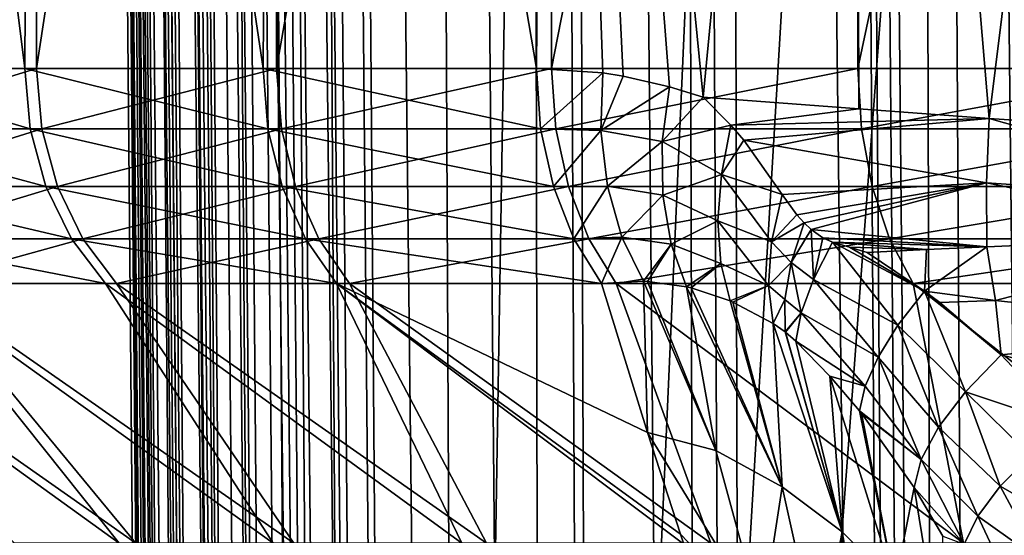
# Model space of a CAD drawing. Header units: metres. Extents: x -90 to 90, y -123 to 74.
# Tile 13 of 131: x -18.61 to -11.74, y -71.62 to -68.02. Entities that reach past the tile are written whole.
import ezdxf

# ---------------------------------------------------------------- set-up
doc = ezdxf.new("R2010")
doc.units = ezdxf.units.M
doc.layers.add('solid_11662012', color=7, linetype='CONTINUOUS')

msp = doc.modelspace()

# ---------------------------------------------------------------- linework, layer by layer
at = {"layer": 'solid_11662012'}
for points in [[(-10.662796, -96.333664, -58.257179), (-12.042686, 5.904888, -57.983341), (-11.13446, 5.913129, -58.278698)], [(-17.229906, -113.083244, -50.890713), (-18.394505, 5.841015, -50.076061), (-18.210295, 5.843629, -51.018921)], [(-17.139853, -113.082108, -51.266918), (-18.210295, 5.843629, -51.018921), (-18.082304, 5.845249, -51.489803)], [(-17.139853, -113.082108, -51.266918), (-17.229906, -113.083244, -50.890713), (-18.210295, 5.843629, -51.018921)], [(-16.924417, -113.079552, -51.984272), (-18.082304, 5.845249, -51.489803), (-17.851381, 5.847994, -52.173176)], [(-17.139853, -113.082108, -51.266918), (-18.082304, 5.845249, -51.489803), (-16.924417, -113.079552, -51.984272)], [(-16.743069, -113.077522, -52.473057), (-17.851381, 5.847994, -52.173176), (-17.569237, 5.851171, -52.843639)], [(-16.743069, -113.077522, -52.473057), (-16.924417, -113.079552, -51.984272), (-17.851381, 5.847994, -52.173176)], [(-16.463842, -113.074509, -53.105251), (-17.569237, 5.851171, -52.843639), (-17.355827, 5.853495, -53.275688)], [(-16.743069, -113.077522, -52.473057), (-17.569237, 5.851171, -52.843639), (-16.463842, -113.074509, -53.105251)], [(-16.167419, -113.071396, -53.671272), (-17.355827, 5.853495, -53.275688), (-16.866058, 5.858659, -54.1092)], [(-16.167419, -113.071396, -53.671272), (-16.463842, -113.074509, -53.105251), (-17.355827, 5.853495, -53.275688)], [(-15.808626, -113.067734, -54.258095), (-16.866058, 5.858659, -54.1092), (-16.730871, 5.860054, -54.310352)], [(-16.167419, -113.071396, -53.671272), (-16.866058, 5.858659, -54.1092), (-15.808626, -113.067734, -54.258095)], [(-15.416077, -113.063782, -54.81134), (-16.730871, 5.860054, -54.310352), (-15.985646, 5.867573, -55.262051)], [(-15.416077, -113.063782, -54.81134), (-15.808626, -113.067734, -54.258095), (-16.730871, 5.860054, -54.310352)], [(-14.926398, -113.058884, -55.405231), (-15.985646, 5.867573, -55.262051), (-15.131041, 5.875944, -56.116871)], [(-15.416077, -113.063782, -54.81134), (-15.985646, 5.867573, -55.262051), (-14.926398, -113.058884, -55.405231)], [(-14.524571, -113.054977, -55.830326), (-15.131041, 5.875944, -56.116871), (-14.952001, 5.877672, -56.271763)], [(-14.524571, -113.054977, -55.830326), (-14.926398, -113.058884, -55.405231), (-15.131041, 5.875944, -56.116871)], [(-13.771912, -113.047821, -56.50877), (-14.952001, 5.877672, -56.271763), (-14.179542, 5.885043, -56.862328)], [(-14.524571, -113.054977, -55.830326), (-14.952001, 5.877672, -56.271763), (-13.771912, -113.047821, -56.50877)], [(-13.505107, -113.045288, -56.718384), (-14.179542, 5.885043, -56.862328), (-13.781243, 5.888798, -57.12344)], [(-13.505107, -113.045288, -56.718384), (-13.771912, -113.047821, -56.50877), (-14.179542, 5.885043, -56.862328)], [(-12.372658, -113.034729, -57.462215), (-13.781243, 5.888798, -57.12344), (-13.145052, 5.894739, -57.48753)], [(-13.505107, -113.045288, -56.718384), (-13.781243, 5.888798, -57.12344), (-12.372658, -113.034729, -57.462215)], [(-12.166336, -100.907837, -57.619541), (-13.145052, 5.894739, -57.48753), (-12.499776, 5.9007, -57.797127)], [(-12.372658, -113.034729, -57.462215), (-13.145052, 5.894739, -57.48753), (-12.309244, -113.034111, -57.497665)], [(-12.249502, -102.447067, -57.570297), (-12.309244, -113.034111, -57.497665), (-13.145052, 5.894739, -57.48753)], [(-12.166336, -100.907837, -57.619541), (-12.249502, -102.447067, -57.570297), (-13.145052, 5.894739, -57.48753)], [(-11.381882, -97.822968, -57.991817), (-12.499776, 5.9007, -57.797127), (-12.042686, 5.904888, -57.983341)], [(-11.882363, -99.364059, -57.7659), (-12.166336, -100.907837, -57.619541), (-12.499776, 5.9007, -57.797127)], [(-11.381882, -97.822968, -57.991817), (-11.882363, -99.364059, -57.7659), (-12.499776, 5.9007, -57.797127)], [(-10.662796, -96.333664, -58.257179), (-11.381882, -97.822968, -57.991817), (-12.042686, 5.904888, -57.983341)], [(-17.461445, -113.087265, -48.751156), (-17.461445, -113.087265, -40.650002), (-18.499296, 5.838559, -40.650002)], [(-17.424213, -113.086937, -40.31786), (-18.499296, 5.838559, -40.650002), (-17.461445, -113.087265, -40.650002)], [(-17.980703, -53.586163, -48.693527), (-17.461445, -113.087265, -48.751156), (-18.499296, 5.838559, -40.650002)], [(-18.488432, 4.895641, -40.561142), (-18.499296, 5.838559, -40.650002), (-17.424213, -113.086937, -40.31786)], [(-17.380363, -113.085381, -50.02211), (-18.42732, 5.840466, -49.829792), (-18.394505, 5.841015, -50.076061)], [(-17.980703, -53.586163, -48.693527), (-18.42732, 5.840466, -49.829792), (-17.461445, -113.087265, -48.751156)], [(-17.405481, -113.085793, -49.807739), (-17.461445, -113.087265, -48.751156), (-18.42732, 5.840466, -49.829792)], [(-17.380363, -113.085381, -50.02211), (-17.405481, -113.085793, -49.807739), (-18.42732, 5.840466, -49.829792)], [(-17.380363, -113.085381, -50.02211), (-18.394505, 5.841015, -50.076061), (-17.229906, -113.083244, -50.890713)], [(-18.472826, 3.981299, -40.474854), (-18.488432, 4.895641, -40.561142), (-17.424213, -113.086937, -40.31786)], [(-18.452894, 3.095529, -40.391388), (-18.472826, 3.981299, -40.474854), (-17.424213, -113.086937, -40.31786)], [(-18.415855, 1.821661, -40.272099), (-18.452894, 3.095529, -40.391388), (-17.424213, -113.086937, -40.31786)], [(-18.415855, 1.821661, -40.272099), (-17.424213, -113.086937, -40.31786), (-17.313488, -113.085976, -40.000389)], [(-18.371523, 0.613477, -40.160343), (-18.415855, 1.821661, -40.272099), (-17.313488, -113.085976, -40.000389)], [(-18.320587, -0.539174, -40.055023), (-18.371523, 0.613477, -40.160343), (-17.313488, -113.085976, -40.000389)], [(-18.264065, -1.636235, -39.956398), (-18.320587, -0.539174, -40.055023), (-17.313488, -113.085976, -40.000389)], [(-18.264065, -1.636235, -39.956398), (-17.313488, -113.085976, -40.000389), (-17.134834, -113.084412, -39.715553)], [(-18.202646, -2.681697, -39.864223), (-18.264065, -1.636235, -39.956398), (-17.134834, -113.084412, -39.715553)], [(-18.136782, -3.680289, -39.778095), (-18.202646, -2.681697, -39.864223), (-17.134834, -113.084412, -39.715553)], [(-18.067282, -4.631138, -39.698227), (-18.136782, -3.680289, -39.778095), (-17.134834, -113.084412, -39.715553)], [(-18.067282, -4.631138, -39.698227), (-17.134834, -113.084412, -39.715553), (-16.897228, -113.082344, -39.477673)], [(-17.99431, -5.540226, -39.624115), (-18.067282, -4.631138, -39.698227), (-16.897228, -113.082344, -39.477673)], [(-17.91853, -6.406679, -39.555885), (-17.99431, -5.540226, -39.624115), (-16.897228, -113.082344, -39.477673)], [(-17.840227, -7.233474, -39.493317), (-17.91853, -6.406679, -39.555885), (-16.897228, -113.082344, -39.477673)], [(-17.718927, -8.401394, -39.409924), (-17.840227, -7.233474, -39.493317), (-16.897228, -113.082344, -39.477673)], [(-17.718927, -8.401394, -39.409924), (-16.897228, -113.082344, -39.477673), (-16.612606, -113.079857, -39.298695)], [(-17.594036, -9.486814, -39.338791), (-17.718927, -8.401394, -39.409924), (-16.612606, -113.079857, -39.298695)], [(-17.466734, -10.492308, -39.279629), (-17.594036, -9.486814, -39.338791), (-16.612606, -113.079857, -39.298695)], [(-17.466734, -10.492308, -39.279629), (-16.612606, -113.079857, -39.298695), (-16.295271, -113.077087, -39.187607)], [(-17.337831, -11.42347, -39.232021), (-17.466734, -10.492308, -39.279629), (-16.295271, -113.077087, -39.187607)], [(-17.20822, -12.283577, -39.195618), (-17.337831, -11.42347, -39.232021), (-16.295271, -113.077087, -39.187607)], [(-17.07868, -13.075923, -39.170059), (-17.20822, -12.283577, -39.195618), (-16.295271, -113.077087, -39.187607)], [(-17.07868, -13.075923, -39.170059), (-16.295271, -113.077087, -39.187607), (-15.961503, -113.074173, -39.150002)], [(-16.94964, -13.806651, -39.154957), (-17.07868, -13.075923, -39.170059), (-15.961503, -113.074173, -39.150002)], [(-16.94964, -13.806651, -39.154957), (-15.961503, -113.074173, -39.150002), (-16.821955, -14.476129, -39.150002)], [(-14.38139, -16.258156, -39.150002), (-16.821955, -14.476129, -39.150002), (-15.961503, -113.074173, -39.150002)], [(-15.961503, -113.074173, -39.150002), (15.961503, -113.074173, -39.150002), (16.821955, -14.476129, -39.150002)], [(14.38139, -16.258156, -39.150002), (-15.961503, -113.074173, -39.150002), (16.821955, -14.476129, -39.150002)], [(-11.740017, -17.757565, -39.150002), (-14.38139, -16.258156, -39.150002), (-15.961503, -113.074173, -39.150002)], [(14.38139, -16.258156, -39.150002), (11.740017, -17.757565, -39.150002), (-15.961503, -113.074173, -39.150002)], [(-10.357509, -18.392044, -39.150002), (-11.740017, -17.757565, -39.150002), (-15.961503, -113.074173, -39.150002)], [(11.740017, -17.757565, -39.150002), (10.357509, -18.392044, -39.150002), (-15.961503, -113.074173, -39.150002)], [(-8.941588, -18.9459, -39.150002), (-10.357509, -18.392044, -39.150002), (-15.961503, -113.074173, -39.150002)], [(10.357509, -18.392044, -39.150002), (8.941588, -18.9459, -39.150002), (-15.961503, -113.074173, -39.150002)], [(-6.028084, -19.805273, -39.150002), (-8.941588, -18.9459, -39.150002), (-15.961503, -113.074173, -39.150002)], [(8.941588, -18.9459, -39.150002), (6.028084, -19.805273, -39.150002), (-15.961503, -113.074173, -39.150002)], [(-4.538603, -20.108446, -39.150002), (-6.028084, -19.805273, -39.150002), (-15.961503, -113.074173, -39.150002)], [(6.028084, -19.805273, -39.150002), (4.538603, -20.108446, -39.150002), (-15.961503, -113.074173, -39.150002)], [(-3.033897, -20.325756, -39.150002), (-4.538603, -20.108446, -39.150002), (-15.961503, -113.074173, -39.150002)], [(4.538603, -20.108446, -39.150002), (3.033897, -20.325756, -39.150002), (-15.961503, -113.074173, -39.150002)], [(-1.51937, -20.456408, -39.150002), (-3.033897, -20.325756, -39.150002), (-15.961503, -113.074173, -39.150002)], [(3.033897, -20.325756, -39.150002), (1.51937, -20.456408, -39.150002), (-15.961503, -113.074173, -39.150002)], [(0, -20.499998, -39.150002), (-1.51937, -20.456408, -39.150002), (-15.961503, -113.074173, -39.150002)], [(1.51937, -20.456408, -39.150002), (0, -20.499998, -39.150002), (-15.961503, -113.074173, -39.150002)], [(-19.92276, -57.549999, 10.456271), (-19.965872, -68.360306, 10.373715), (-18.572977, -68.360306, 12.700178)], [(-18.517138, -57.549999, 12.781457), (-19.92276, -57.549999, 10.456271), (-18.572977, -68.360306, 12.700178)], [(-19.92276, -57.549999, -10.456271), (-18.517138, -57.549999, -12.781457), (-19.899799, -68.360306, -10.499905)], [(-18.517138, -57.549999, -12.781457), (-18.492205, -68.360306, -12.817502), (-19.899799, -68.360306, -10.499905)], [(-18.517138, -57.549999, 12.781457), (-18.572977, -68.360306, 12.700178), (-16.910337, -68.360306, 14.842187)], [(-16.841492, -57.549999, 14.920259), (-18.517138, -57.549999, 12.781457), (-16.910337, -68.360306, 14.842187)], [(-18.517138, -57.549999, -12.781457), (-16.841492, -57.549999, -14.920259), (-18.492205, -68.360306, -12.817502)], [(-16.841492, -57.549999, -14.920259), (-16.816036, -68.360306, -14.948943), (-18.492205, -68.360306, -12.817502)], [(-16.841492, -57.549999, 14.920259), (-16.910337, -68.360306, 14.842187), (-15.002096, -68.360313, 16.768635)], [(-14.920259, -57.549999, 16.841492), (-16.841492, -57.549999, 14.920259), (-15.002096, -68.360313, 16.768635)], [(-16.841492, -57.549999, -14.920259), (-14.920259, -57.549999, -16.841492), (-16.816036, -68.360306, -14.948943)], [(-14.920259, -57.549999, -16.841492), (-14.895639, -68.360306, -16.863272), (-16.816036, -68.360306, -14.948943)], [(-14.920259, -57.549999, 16.841492), (-15.002096, -68.360313, 16.768635), (-14.537493, -68.391762, 17.172981)], [(-14.920259, -57.549999, 16.841492), (-14.072302, -68.487854, 17.556204), (-13.837035, -68.562134, 17.742222)], [(-12.781457, -57.549999, 18.517138), (-14.920259, -57.549999, 16.841492), (-13.837035, -68.562134, 17.742222)], [(-14.920259, -57.549999, 16.841492), (-14.395234, -68.414169, 17.292404), (-14.072302, -68.487854, 17.556204)], [(-14.920259, -57.549999, 16.841492), (-14.537493, -68.391762, 17.172981), (-14.395234, -68.414169, 17.292404)], [(-14.920259, -57.549999, -16.841492), (-12.781457, -57.549999, -18.517138), (-14.895639, -68.360306, -16.863272)], [(-12.781457, -57.549999, -18.517138), (-12.758904, -68.360306, -18.532684), (-14.895639, -68.360306, -16.863272)], [(-12.781457, -57.549999, 18.517138), (-13.837035, -68.562134, 17.742222), (-12.751894, -68.642593, 18.537508)], [(-12.781457, -57.549999, 18.517138), (-12.751894, -68.642593, 18.537508), (-11.840121, -68.709236, 19.132734)], [(-10.456271, -57.549999, 19.92276), (-12.781457, -57.549999, 18.517138), (-11.840121, -68.709236, 19.132734)], [(-12.781457, -57.549999, -18.517138), (-10.456271, -57.549999, -19.92276), (-12.758904, -68.360306, -18.532684)], [(-10.456271, -57.549999, -19.92276), (-10.436863, -68.360306, -19.932936), (-12.758904, -68.360306, -18.532684)], [(-9.659613, -68.856979, 20.320971), (-10.456271, -57.549999, 19.92276), (-11.840121, -68.709236, 19.132734)], [(-18.535923, -68.781685, 12.674832), (-18.572977, -68.360306, 12.700178), (-19.965872, -68.360306, 10.373715)], [(-18.535923, -68.781685, 12.674832), (-19.965872, -68.360306, 10.373715), (-19.926039, -68.781685, 10.353009)], [(-19.860077, -68.781685, -10.478989), (-19.899799, -68.360306, -10.499905), (-18.492205, -68.360306, -12.817502)], [(-19.860077, -68.781685, -10.478989), (-18.492205, -68.360306, -12.817502), (-18.455286, -68.781685, -12.791962)], [(-16.876598, -68.781685, 14.812572), (-16.910337, -68.360306, 14.842187), (-18.572977, -68.360306, 12.700178)], [(-16.876598, -68.781685, 14.812572), (-18.572977, -68.360306, 12.700178), (-18.535923, -68.781685, 12.674832)], [(-18.455286, -68.781685, -12.791962), (-18.492205, -68.360306, -12.817502), (-16.816036, -68.360306, -14.948943)], [(-18.455286, -68.781685, -12.791962), (-16.816036, -68.360306, -14.948943), (-16.782455, -68.781685, -14.919149)], [(-14.972164, -68.781685, 16.735178), (-15.002096, -68.360313, 16.768635), (-16.910337, -68.360306, 14.842187)], [(-16.876598, -68.781685, 14.812572), (-14.972164, -68.781685, 16.735178), (-16.910337, -68.360306, 14.842187)], [(-16.782455, -68.781685, -14.919149), (-16.816036, -68.360306, -14.948943), (-14.895639, -68.360306, -16.863272)], [(-16.782455, -68.781685, -14.919149), (-14.895639, -68.360306, -16.863272), (-14.865884, -68.781685, -16.829657)], [(-14.972164, -68.781685, 16.735178), (-14.537493, -68.391762, 17.172981), (-15.002096, -68.360313, 16.768635)], [(-14.972164, -68.781685, 16.735178), (-14.551372, -68.794418, 17.106644), (-14.537493, -68.391762, 17.172981)], [(-14.865884, -68.781685, -16.829657), (-14.895639, -68.360306, -16.863272), (-12.758904, -68.360306, -18.532684)], [(-14.865884, -68.781685, -16.829657), (-12.758904, -68.360306, -18.532684), (-12.733405, -68.781685, -18.495735)], [(-14.551372, -68.794418, 17.106644), (-14.395234, -68.414169, 17.292404), (-14.537493, -68.391762, 17.172981)], [(-12.733405, -68.781685, -18.495735), (-12.758904, -68.360306, -18.532684), (-10.436863, -68.360306, -19.932936)], [(-12.733405, -68.781685, -18.495735), (-10.436863, -68.360306, -19.932936), (-10.415991, -68.781685, -19.89319)], [(-14.551372, -68.794418, 17.106644), (-14.072302, -68.487854, 17.556204), (-14.395234, -68.414169, 17.292404)], [(-14.551372, -68.794418, 17.106644), (-14.123425, -68.871895, 17.464445), (-14.072302, -68.487854, 17.556204)], [(-14.123425, -68.871895, 17.464445), (-13.837035, -68.562134, 17.742222), (-14.072302, -68.487854, 17.556204)], [(-14.123425, -68.871895, 17.464445), (-13.643568, -68.756439, 17.887362), (-13.837035, -68.562134, 17.742222)], [(-13.643568, -68.756439, 17.887362), (-12.751894, -68.642593, 18.537508), (-13.837035, -68.562134, 17.742222)], [(-13.643568, -68.756439, 17.887362), (-11.840121, -68.709236, 19.132734), (-12.751894, -68.642593, 18.537508)], [(-13.554133, -68.861992, 17.949541), (-11.840121, -68.709236, 19.132734), (-13.643568, -68.756439, 17.887362)], [(-11.859498, -69.160194, 19.09663), (-11.840121, -68.709236, 19.132734), (-13.554133, -68.861992, 17.949541)], [(-9.740424, -69.304352, 20.259638), (-11.840121, -68.709236, 19.132734), (-11.859498, -69.160194, 19.09663)], [(-9.740424, -69.304352, 20.259638), (-9.659613, -68.856979, 20.320971), (-11.840121, -68.709236, 19.132734)], [(-19.926039, -68.781685, 10.353009), (-19.807852, -69.185303, 10.291602), (-18.425982, -69.185303, 12.599654)], [(-18.535923, -68.781685, 12.674832), (-19.926039, -68.781685, 10.353009), (-18.425982, -69.185303, 12.599654)], [(-19.860077, -68.781685, -10.478989), (-18.455286, -68.781685, -12.791962), (-19.742281, -69.185303, -10.416834)], [(-18.455286, -68.781685, -12.791962), (-18.345821, -69.185303, -12.716089), (-19.742281, -69.185303, -10.416834)], [(-18.535923, -68.781685, 12.674832), (-18.425982, -69.185303, 12.599654), (-16.776499, -69.185303, 14.724713)], [(-16.876598, -68.781685, 14.812572), (-18.535923, -68.781685, 12.674832), (-16.776499, -69.185303, 14.724713)], [(-18.455286, -68.781685, -12.791962), (-16.782455, -68.781685, -14.919149), (-18.345821, -69.185303, -12.716089)], [(-16.782455, -68.781685, -14.919149), (-16.682915, -69.185303, -14.83066), (-18.345821, -69.185303, -12.716089)], [(-16.876598, -68.781685, 14.812572), (-14.883359, -69.185303, 16.635916), (-14.972164, -68.781685, 16.735178)], [(-16.876598, -68.781685, 14.812572), (-16.776499, -69.185303, 14.724713), (-14.883359, -69.185303, 16.635916)], [(-16.782455, -68.781685, -14.919149), (-14.865884, -68.781685, -16.829657), (-16.682915, -69.185303, -14.83066)], [(-14.865884, -68.781685, -16.829657), (-14.77771, -69.185303, -16.729836), (-16.682915, -69.185303, -14.83066)], [(-14.972164, -68.781685, 16.735178), (-14.883359, -69.185303, 16.635916), (-14.551372, -68.794418, 17.106644)], [(-14.883359, -69.185303, 16.635916), (-14.504388, -69.183746, 16.983454), (-14.551372, -68.794418, 17.106644)], [(-14.865884, -68.781685, -16.829657), (-12.733405, -68.781685, -18.495735), (-14.77771, -69.185303, -16.729836)], [(-12.733405, -68.781685, -18.495735), (-12.657879, -69.185303, -18.386032), (-14.77771, -69.185303, -16.729836)], [(-14.551372, -68.794418, 17.106644), (-14.504388, -69.183746, 16.983454), (-14.123425, -68.871895, 17.464445)], [(-14.123425, -68.871895, 17.464445), (-13.710509, -69.101028, 17.766794), (-13.643568, -68.756439, 17.887362)], [(-13.554133, -68.861992, 17.949541), (-13.643568, -68.756439, 17.887362), (-13.710509, -69.101028, 17.766794)], [(-12.733405, -68.781685, -18.495735), (-10.415991, -68.781685, -19.89319), (-12.657879, -69.185303, -18.386032)], [(-10.415991, -68.781685, -19.89319), (-10.35421, -69.185303, -19.775196), (-12.657879, -69.185303, -18.386032)], [(-14.504388, -69.183746, 16.983454), (-14.118223, -69.245178, 17.316565), (-14.123425, -68.871895, 17.464445)], [(-14.123425, -68.871895, 17.464445), (-14.118223, -69.245178, 17.316565), (-13.710509, -69.101028, 17.766794)], [(-13.554133, -68.861992, 17.949541), (-13.710509, -69.101028, 17.766794), (-13.286946, -69.242096, 18.106934)], [(-11.859498, -69.160194, 19.09663), (-13.554133, -68.861992, 17.949541), (-13.286946, -69.242096, 18.106934)], [(-14.118223, -69.245178, 17.316565), (-13.734481, -69.425026, 17.597406), (-13.710509, -69.101028, 17.766794)], [(-13.710509, -69.101028, 17.766794), (-13.734481, -69.425026, 17.597406), (-13.360546, -69.572983, 17.909491)], [(-13.710509, -69.101028, 17.766794), (-13.360546, -69.572983, 17.909491), (-13.286946, -69.242096, 18.106934)], [(-19.807852, -69.185303, 10.291602), (-19.61665, -69.551659, 10.192259), (-18.248119, -69.551659, 12.478032)], [(-18.425982, -69.185303, 12.599654), (-19.807852, -69.185303, 10.291602), (-18.248119, -69.551659, 12.478032)], [(-19.742281, -69.185303, -10.416834), (-18.345821, -69.185303, -12.716089), (-19.551712, -69.551659, -10.316282)], [(-18.345821, -69.185303, -12.716089), (-18.168732, -69.551659, -12.593343), (-19.551712, -69.551659, -10.316282)], [(-18.425982, -69.185303, 12.599654), (-18.248119, -69.551659, 12.478032), (-16.614557, -69.551659, 14.582579)], [(-16.776499, -69.185303, 14.724713), (-18.425982, -69.185303, 12.599654), (-16.614557, -69.551659, 14.582579)], [(-18.345821, -69.185303, -12.716089), (-16.682915, -69.185303, -14.83066), (-18.168732, -69.551659, -12.593343)], [(-16.682915, -69.185303, -14.83066), (-16.521877, -69.551659, -14.687502), (-18.168732, -69.551659, -12.593343)], [(-16.776499, -69.185303, 14.724713), (-14.739693, -69.551659, 16.475332), (-14.883359, -69.185303, 16.635916)], [(-16.776499, -69.185303, 14.724713), (-16.614557, -69.551659, 14.582579), (-14.739693, -69.551659, 16.475332)], [(-16.682915, -69.185303, -14.83066), (-14.77771, -69.185303, -16.729836), (-16.521877, -69.551659, -14.687502)], [(-14.77771, -69.185303, -16.729836), (-14.635063, -69.551659, -16.568344), (-16.521877, -69.551659, -14.687502)], [(-14.883359, -69.185303, 16.635916), (-14.739693, -69.551659, 16.475332), (-14.504388, -69.183746, 16.983454)], [(-14.77771, -69.185303, -16.729836), (-12.657879, -69.185303, -18.386032), (-14.635063, -69.551659, -16.568344)], [(-14.739693, -69.551659, 16.475332), (-14.404457, -69.539581, 16.803593), (-14.504388, -69.183746, 16.983454)], [(-12.657879, -69.185303, -18.386032), (-12.535695, -69.551659, -18.208555), (-14.635063, -69.551659, -16.568344)], [(-14.504388, -69.183746, 16.983454), (-14.404457, -69.539581, 16.803593), (-14.118223, -69.245178, 17.316565)], [(-11.859498, -69.160194, 19.09663), (-13.286946, -69.242096, 18.106934), (-13.183429, -69.38372, 18.158722)], [(-11.859498, -69.160194, 19.09663), (-13.183429, -69.38372, 18.158722), (-13.131843, -69.439926, 18.185539)], [(-11.859498, -69.160194, 19.09663), (-13.131843, -69.439926, 18.185539), (-13.083773, -69.484856, 18.211361)], [(-11.859498, -69.160194, 19.09663), (-13.083773, -69.484856, 18.211361), (-11.857111, -69.607468, 19.025963)], [(-12.657879, -69.185303, -18.386032), (-10.35421, -69.185303, -19.775196), (-12.535695, -69.551659, -18.208555)], [(-10.35421, -69.185303, -19.775196), (-10.254263, -69.551659, -19.584311), (-12.535695, -69.551659, -18.208555)], [(-11.859498, -69.160194, 19.09663), (-11.857111, -69.607468, 19.025963), (-10.06503, -69.528435, 20.068613)], [(-9.740424, -69.304352, 20.259638), (-11.859498, -69.160194, 19.09663), (-10.06503, -69.528435, 20.068613)], [(-14.404457, -69.539581, 16.803593), (-14.060921, -69.587883, 17.115305), (-14.118223, -69.245178, 17.316565)], [(-14.118223, -69.245178, 17.316565), (-14.060921, -69.587883, 17.115305), (-13.734481, -69.425026, 17.597406)], [(-13.360546, -69.572983, 17.909491), (-13.183429, -69.38372, 18.158722), (-13.286946, -69.242096, 18.106934)], [(-13.360546, -69.572983, 17.909491), (-13.131843, -69.439926, 18.185539), (-13.183429, -69.38372, 18.158722)], [(-14.060921, -69.587883, 17.115305), (-13.713719, -69.723022, 17.385262), (-13.734481, -69.425026, 17.597406)], [(-13.734481, -69.425026, 17.597406), (-13.38132, -69.877296, 17.662819), (-13.360546, -69.572983, 17.909491)], [(-13.734481, -69.425026, 17.597406), (-13.713719, -69.723022, 17.385262), (-13.38132, -69.877296, 17.662819)], [(-13.360546, -69.572983, 17.909491), (-13.223839, -69.716782, 17.974159), (-13.131843, -69.439926, 18.185539)], [(-13.083773, -69.484856, 18.211361), (-13.131843, -69.439926, 18.185539), (-13.223839, -69.716782, 17.974159)], [(-13.083773, -69.484856, 18.211361), (-13.223839, -69.716782, 17.974159), (-13.067651, -69.83448, 18.064543)], [(-13.001777, -69.544212, 18.258038), (-11.857111, -69.607468, 19.025963), (-13.083773, -69.484856, 18.211361)], [(-13.001777, -69.544212, 18.258038), (-13.083773, -69.484856, 18.211361), (-13.067651, -69.83448, 18.064543)], [(-19.61665, -69.551659, 10.192259), (-19.361357, -69.863937, 10.059608), (-18.010637, -69.863937, 12.315633)], [(-18.248119, -69.551659, 12.478032), (-19.61665, -69.551659, 10.192259), (-18.010637, -69.863937, 12.315633)], [(-19.551712, -69.551659, -10.316282), (-18.168732, -69.551659, -12.593343), (-19.297258, -69.863937, -10.182027)], [(-18.168732, -69.551659, -12.593343), (-17.932278, -69.863937, -12.429453), (-19.297258, -69.863937, -10.182027)], [(-18.248119, -69.551659, 12.478032), (-18.010637, -69.863937, 12.315633), (-16.398336, -69.863937, 14.392791)], [(-16.614557, -69.551659, 14.582579), (-18.248119, -69.551659, 12.478032), (-16.398336, -69.863937, 14.392791)], [(-18.168732, -69.551659, -12.593343), (-16.521877, -69.551659, -14.687502), (-17.932278, -69.863937, -12.429453)], [(-16.521877, -69.551659, -14.687502), (-16.306854, -69.863937, -14.496357), (-17.932278, -69.863937, -12.429453)], [(-16.614557, -69.551659, 14.582579), (-16.398336, -69.863937, 14.392791), (-14.547867, -69.863937, 16.260918)], [(-16.614557, -69.551659, 14.582579), (-14.547867, -69.863937, 16.260918), (-14.739693, -69.551659, 16.475332)], [(-16.521877, -69.551659, -14.687502), (-14.635063, -69.551659, -16.568344), (-16.306854, -69.863937, -14.496357)], [(-14.635063, -69.551659, -16.568344), (-14.444595, -69.863937, -16.352722), (-16.306854, -69.863937, -14.496357)], [(-14.739693, -69.551659, 16.475332), (-14.547867, -69.863937, 16.260918), (-14.404457, -69.539581, 16.803593)], [(-14.635063, -69.551659, -16.568344), (-12.535695, -69.551659, -18.208555), (-14.444595, -69.863937, -16.352722)], [(-14.404457, -69.539581, 16.803593), (-14.547867, -69.863937, 16.260918), (-14.254585, -69.846939, 16.575901)], [(-12.535695, -69.551659, -18.208555), (-12.372549, -69.863937, -17.971584), (-14.444595, -69.863937, -16.352722)], [(-14.404457, -69.539581, 16.803593), (-14.254585, -69.846939, 16.575901), (-14.060921, -69.587883, 17.115305)], [(-13.001777, -69.544212, 18.258038), (-13.067651, -69.83448, 18.064543), (-12.935921, -69.573242, 18.299107)], [(-13.001777, -69.544212, 18.258038), (-12.935921, -69.573242, 18.299107), (-11.857111, -69.607468, 19.025963)], [(-12.535695, -69.551659, -18.208555), (-10.254263, -69.551659, -19.584311), (-12.372549, -69.863937, -17.971584)], [(-10.254263, -69.551659, -19.584311), (-10.120809, -69.863937, -19.329435), (-12.372549, -69.863937, -17.971584)], [(-11.797211, -69.982895, 19.004206), (-10.06503, -69.528435, 20.068613), (-11.857111, -69.607468, 19.025963)], [(-11.797211, -69.982895, 19.004206), (-9.993736, -70.180321, 20.061701), (-10.06503, -69.528435, 20.068613)], [(-14.060921, -69.587883, 17.115305), (-14.254585, -69.846939, 16.575901), (-14.226339, -69.84819, 16.604662)], [(-14.060921, -69.587883, 17.115305), (-14.226339, -69.84819, 16.604662), (-13.952946, -69.886383, 16.8696)], [(-14.060921, -69.587883, 17.115305), (-13.952946, -69.886383, 16.8696), (-13.713719, -69.723022, 17.385262)], [(-13.360546, -69.572983, 17.909491), (-13.38132, -69.877296, 17.662819), (-13.223839, -69.716782, 17.974159)], [(-12.935921, -69.573242, 18.299107), (-13.067651, -69.83448, 18.064543), (-12.47786, -70.153915, 18.477709)], [(-12.935921, -69.573242, 18.299107), (-12.277488, -69.626678, 18.746153), (-11.857111, -69.607468, 19.025963)], [(-12.935921, -69.573242, 18.299107), (-12.47786, -70.153915, 18.477709), (-12.292472, -69.916557, 18.680767)], [(-12.816492, -69.60836, 18.376663), (-12.935921, -69.573242, 18.299107), (-12.292472, -69.916557, 18.680767)], [(-12.816492, -69.60836, 18.376663), (-12.277488, -69.626678, 18.746153), (-12.935921, -69.573242, 18.299107)], [(-12.816492, -69.60836, 18.376663), (-12.292472, -69.916557, 18.680767), (-12.692566, -69.645721, 18.455561)], [(-12.816492, -69.60836, 18.376663), (-12.692566, -69.645721, 18.455561), (-12.277488, -69.626678, 18.746153)], [(-12.277488, -69.626678, 18.746153), (-12.692566, -69.645721, 18.455561), (-12.292472, -69.916557, 18.680767)], [(-12.292472, -69.916557, 18.680767), (-11.797211, -69.982895, 19.004206), (-11.857111, -69.607468, 19.025963)], [(-12.277488, -69.626678, 18.746153), (-12.292472, -69.916557, 18.680767), (-11.857111, -69.607468, 19.025963)], [(-13.713719, -69.723022, 17.385262), (-13.952946, -69.886383, 16.8696), (-13.922196, -69.893646, 16.897932)], [(-13.713719, -69.723022, 17.385262), (-13.922196, -69.893646, 16.897932), (-13.648655, -69.98513, 17.137703)], [(-13.713719, -69.723022, 17.385262), (-13.648655, -69.98513, 17.137703), (-13.38132, -69.877296, 17.662819)], [(-13.38132, -69.877296, 17.662819), (-13.268057, -69.976097, 17.720198), (-13.223839, -69.716782, 17.974159)], [(-13.268057, -69.976097, 17.720198), (-13.153881, -70.068008, 17.7841), (-13.223839, -69.716782, 17.974159)], [(-13.223839, -69.716782, 17.974159), (-13.153881, -70.068008, 17.7841), (-13.067651, -69.83448, 18.064543)], [(-13.067651, -69.83448, 18.064543), (-13.153881, -70.068008, 17.7841), (-12.615876, -70.378372, 18.230717)], [(-13.067651, -69.83448, 18.064543), (-12.615876, -70.378372, 18.230717), (-12.47786, -70.153915, 18.477709)], [(-20.43088, -69.863937, 7.65748), (-18.728252, -71.676857, 5.660885), (-17.913692, -71.676857, 7.867189)], [(-19.361357, -69.863937, 10.059608), (-20.43088, -69.863937, 7.65748), (-17.913692, -71.676857, 7.867189)], [(-20.381973, -69.863937, -7.786721), (-17.799091, -71.676857, -8.123137), (-18.645191, -71.676857, -5.928735)], [(-20.381973, -69.863937, -7.786721), (-19.297258, -69.863937, -10.182027), (-17.799091, -71.676857, -8.123137)], [(-19.361357, -69.863937, 10.059608), (-17.913692, -71.676857, 7.867189), (-16.840282, -71.676857, 9.959815)], [(-18.010637, -69.863937, 12.315633), (-19.361357, -69.863937, 10.059608), (-16.840282, -71.676857, 9.959815)], [(-19.297258, -69.863937, -10.182027), (-16.695799, -71.676857, -10.200163), (-17.799091, -71.676857, -8.123137)], [(-19.297258, -69.863937, -10.182027), (-17.932278, -69.863937, -12.429453), (-16.695799, -71.676857, -10.200163)], [(-18.010637, -69.863937, 12.315633), (-16.840282, -71.676857, 9.959815), (-15.523535, -71.676857, 11.908523)], [(-16.398336, -69.863937, 14.392791), (-18.010637, -69.863937, 12.315633), (-15.523535, -71.676857, 11.908523)], [(-17.932278, -69.863937, -12.429453), (-15.351255, -71.676857, -12.129798), (-16.695799, -71.676857, -10.200163)], [(-17.932278, -69.863937, -12.429453), (-16.306854, -69.863937, -14.496357), (-15.351255, -71.676857, -12.129798)], [(-16.398336, -69.863937, 14.392791), (-14.227092, -70.904961, 14.86063), (-14.547867, -69.863937, 16.260918)], [(-16.398336, -69.863937, 14.392791), (-13.995898, -71.615822, 13.789371), (-14.227092, -70.904961, 14.86063)], [(-16.398336, -69.863937, 14.392791), (-13.972901, -71.685074, 13.678978), (-13.995898, -71.615822, 13.789371)], [(-16.398336, -69.863937, 14.392791), (-15.523535, -71.676857, 11.908523), (-13.972901, -71.685074, 13.678978)], [(-16.306854, -69.863937, -14.496357), (-13.784889, -71.676857, -13.884159), (-15.351255, -71.676857, -12.129798)], [(-16.306854, -69.863937, -14.496357), (-14.444595, -69.863937, -16.352722), (-13.784889, -71.676857, -13.884159)], [(-14.254585, -69.846939, 16.575901), (-14.547867, -69.863937, 16.260918), (-14.227092, -70.904961, 14.86063)], [(-14.444595, -69.863937, -16.352722), (-12.019333, -71.676857, -15.437898), (-13.784889, -71.676857, -13.884159)], [(-14.444595, -69.863937, -16.352722), (-12.372549, -69.863937, -17.971584), (-12.019333, -71.676857, -15.437898)], [(-14.254585, -69.846939, 16.575901), (-14.227092, -70.904961, 14.86063), (-13.749082, -71.030991, 15.178537)], [(-14.226339, -69.84819, 16.604662), (-14.254585, -69.846939, 16.575901), (-13.749082, -71.030991, 15.178537)], [(-13.952946, -69.886383, 16.8696), (-14.226339, -69.84819, 16.604662), (-13.749082, -71.030991, 15.178537)], [(-13.952946, -69.886383, 16.8696), (-13.749082, -71.030991, 15.178537), (-13.286795, -71.284264, 15.418982)], [(-13.922196, -69.893646, 16.897932), (-13.952946, -69.886383, 16.8696), (-13.286795, -71.284264, 15.418982)], [(-13.648655, -69.98513, 17.137703), (-13.922196, -69.893646, 16.897932), (-13.286795, -71.284264, 15.418982)], [(-13.38132, -69.877296, 17.662819), (-13.648655, -69.98513, 17.137703), (-13.631606, -69.992462, 17.15193)], [(-13.38132, -69.877296, 17.662819), (-13.631606, -69.992462, 17.15193), (-13.348468, -70.143333, 17.376408)], [(-13.38132, -69.877296, 17.662819), (-13.348468, -70.143333, 17.376408), (-13.268057, -69.976097, 17.720198)], [(-12.372549, -69.863937, -17.971584), (-10.0801, -71.676857, -16.76856), (-12.019333, -71.676857, -15.437898)], [(-12.372549, -69.863937, -17.971584), (-10.120809, -69.863937, -19.329435), (-10.0801, -71.676857, -16.76856)], [(-12.47786, -70.153915, 18.477709), (-12.00579, -70.62027, 18.794363), (-12.292472, -69.916557, 18.680767)], [(-12.292472, -69.916557, 18.680767), (-11.756559, -70.361427, 19.011957), (-12.1864, -69.996407, 18.7428)], [(-12.00579, -70.62027, 18.794363), (-11.756559, -70.361427, 19.011957), (-12.292472, -69.916557, 18.680767)], [(-12.292472, -69.916557, 18.680767), (-12.1864, -69.996407, 18.7428), (-11.797211, -69.982895, 19.004206)], [(-13.631606, -69.992462, 17.15193), (-13.648655, -69.98513, 17.137703), (-13.286795, -71.284264, 15.418982)], [(-13.348468, -70.143333, 17.376408), (-13.631606, -69.992462, 17.15193), (-13.286795, -71.284264, 15.418982)], [(-13.268057, -69.976097, 17.720198), (-13.348468, -70.143333, 17.376408), (-13.265566, -70.201622, 17.432392)], [(-13.268057, -69.976097, 17.720198), (-13.265566, -70.201622, 17.432392), (-13.153881, -70.068008, 17.7841)], [(-12.1864, -69.996407, 18.7428), (-11.756559, -70.361427, 19.011957), (-11.797211, -69.982895, 19.004206)], [(-11.797211, -69.982895, 19.004206), (-11.756559, -70.361427, 19.011957), (-9.993736, -70.180321, 20.061701)], [(-13.153881, -70.068008, 17.7841), (-13.265566, -70.201622, 17.432392), (-13.262848, -70.203751, 17.433975)], [(-13.153881, -70.068008, 17.7841), (-13.262848, -70.203751, 17.433975), (-13.191582, -70.26561, 17.46763)], [(-13.153881, -70.068008, 17.7841), (-13.191582, -70.26561, 17.46763), (-12.706796, -70.579704, 17.944992)], [(-13.153881, -70.068008, 17.7841), (-12.706796, -70.579704, 17.944992), (-12.615876, -70.378372, 18.230717)], [(-13.348468, -70.143333, 17.376408), (-13.286795, -71.284264, 15.418982), (-12.86773, -71.598412, 15.666712)], [(-13.265566, -70.201622, 17.432392), (-13.348468, -70.143333, 17.376408), (-12.86773, -71.598412, 15.666712)], [(-12.615876, -70.378372, 18.230717), (-12.195127, -70.868057, 18.512934), (-12.47786, -70.153915, 18.477709)], [(-12.47786, -70.153915, 18.477709), (-12.195127, -70.868057, 18.512934), (-12.00579, -70.62027, 18.794363)], [(-11.756559, -70.361427, 19.011957), (-9.9686, -70.829445, 20.148947), (-9.993736, -70.180321, 20.061701)], [(-13.262848, -70.203751, 17.433975), (-13.265566, -70.201622, 17.432392), (-12.86773, -71.598412, 15.666712)], [(-13.191582, -70.26561, 17.46763), (-13.262848, -70.203751, 17.433975), (-12.86773, -71.598412, 15.666712)], [(-12.953969, -70.510223, 17.55167), (-13.191582, -70.26561, 17.46763), (-12.86773, -71.598412, 15.666712)], [(-12.706796, -70.579704, 17.944992), (-13.191582, -70.26561, 17.46763), (-12.953969, -70.510223, 17.55167)], [(-12.706796, -70.579704, 17.944992), (-12.316228, -71.09388, 18.180079), (-12.615876, -70.378372, 18.230717)], [(-12.615876, -70.378372, 18.230717), (-12.316228, -71.09388, 18.180079), (-12.195127, -70.868057, 18.512934)], [(-12.00579, -70.62027, 18.794363), (-11.287607, -70.861023, 19.364008), (-11.756559, -70.361427, 19.011957)], [(-11.756559, -70.361427, 19.011957), (-11.287607, -70.861023, 19.364008), (-9.9686, -70.829445, 20.148947)], [(-12.953969, -70.510223, 17.55167), (-12.86773, -71.598412, 15.666712), (-12.498912, -71.968163, 15.917576)], [(-12.747221, -70.751846, 17.63006), (-12.953969, -70.510223, 17.55167), (-12.498912, -71.968163, 15.917576)], [(-12.706796, -70.579704, 17.944992), (-12.953969, -70.510223, 17.55167), (-12.747221, -70.751846, 17.63006)], [(-12.706796, -70.579704, 17.944992), (-12.747221, -70.751846, 17.63006), (-12.316228, -71.09388, 18.180079)], [(-12.00579, -70.62027, 18.794363), (-12.195127, -70.868057, 18.512934), (-11.763514, -71.280083, 18.955374)], [(-12.00579, -70.62027, 18.794363), (-11.551599, -71.066711, 19.184381), (-11.287607, -70.861023, 19.364008)], [(-12.00579, -70.62027, 18.794363), (-11.763514, -71.280083, 18.955374), (-11.551599, -71.066711, 19.184381)], [(-12.733356, -70.769104, 17.635628), (-12.747221, -70.751846, 17.63006), (-12.498912, -71.968163, 15.917576)], [(-12.316228, -71.09388, 18.180079), (-12.747221, -70.751846, 17.63006), (-12.733356, -70.769104, 17.635628)], [(-12.36375, -71.287758, 17.81048), (-12.733356, -70.769104, 17.635628), (-12.498912, -71.968163, 15.917576)], [(-12.316228, -71.09388, 18.180079), (-12.733356, -70.769104, 17.635628), (-12.36375, -71.287758, 17.81048)], [(-12.195127, -70.868057, 18.512934), (-12.316228, -71.09388, 18.180079), (-11.920073, -71.488327, 18.681499)], [(-12.195127, -70.868057, 18.512934), (-11.920073, -71.488327, 18.681499), (-11.763514, -71.280083, 18.955374)], [(-13.428103, -72.208702, 13.275801), (-14.227092, -70.904961, 14.86063), (-13.995898, -71.615822, 13.789371)], [(-13.428103, -72.208702, 13.275801), (-13.749082, -71.030991, 15.178537), (-14.227092, -70.904961, 14.86063)], [(-13.428103, -72.208702, 13.275801), (-13.286795, -71.284264, 15.418982), (-13.749082, -71.030991, 15.178537)], [(-11.551599, -71.066711, 19.184381), (-11.763514, -71.280083, 18.955374), (-11.231328, -71.581772, 19.553478)], [(-12.316228, -71.09388, 18.180079), (-12.36375, -71.287758, 17.81048), (-12.015682, -71.68399, 18.37254)], [(-12.316228, -71.09388, 18.180079), (-12.015682, -71.68399, 18.37254), (-11.920073, -71.488327, 18.681499)], [(-11.763514, -71.280083, 18.955374), (-11.920073, -71.488327, 18.681499), (-11.484567, -71.798729, 19.312174)], [(-11.763514, -71.280083, 18.955374), (-11.484567, -71.798729, 19.312174), (-11.231328, -71.581772, 19.553478)], [(-13.428103, -72.208702, 13.275801), (-13.030728, -72.437447, 13.458499), (-13.286795, -71.284264, 15.418982)], [(-13.030728, -72.437447, 13.458499), (-12.86773, -71.598412, 15.666712), (-13.286795, -71.284264, 15.418982)], [(-12.36375, -71.287758, 17.81048), (-12.498912, -71.968163, 15.917576), (-12.186522, -72.387314, 16.16737)], [(-12.164041, -71.6297, 17.940605), (-12.36375, -71.287758, 17.81048), (-12.186522, -72.387314, 16.16737)], [(-12.015682, -71.68399, 18.37254), (-12.36375, -71.287758, 17.81048), (-12.164041, -71.6297, 17.940605)], [(-11.920073, -71.488327, 18.681499), (-12.015682, -71.68399, 18.37254), (-11.670161, -72.021797, 19.020239)], [(-11.920073, -71.488327, 18.681499), (-11.670161, -72.021797, 19.020239), (-11.484567, -71.798729, 19.312174)], [(-13.428103, -72.208702, 13.275801), (-13.995898, -71.615822, 13.789371), (-13.972901, -71.685074, 13.678978)], [(-13.030728, -72.437447, 13.458499), (-12.670397, -72.71833, 13.64524), (-12.86773, -71.598412, 15.666712)], [(-12.670397, -72.71833, 13.64524), (-12.498912, -71.968163, 15.917576), (-12.86773, -71.598412, 15.666712)]]:
    msp.add_3dface(points, dxfattribs=at)

doc.saveas('drawing.dxf')
